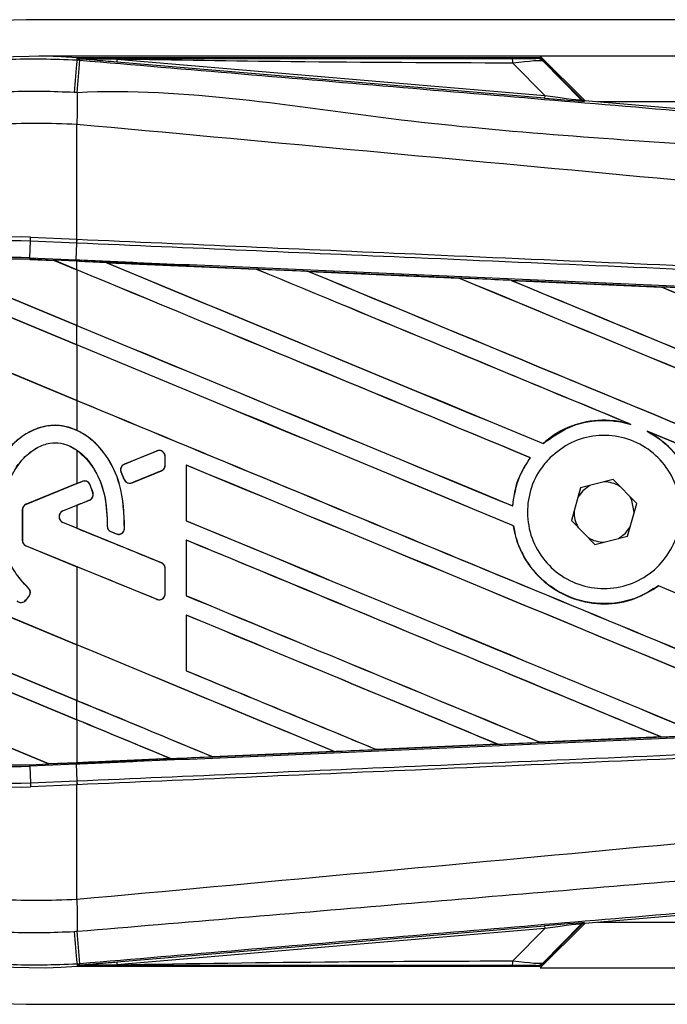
# Model space of a CAD drawing. Header units: millimetres. Extents: x 0 to 420, y 0 to 297.
# Tile 26 of 84: x 62.64 to 65.39, y 257.11 to 261.28. Entities that reach past the tile are written whole.
import ezdxf

# ---------------------------------------------------------------- set-up
doc = ezdxf.new("R2010")
doc.units = ezdxf.units.MM

msp = doc.modelspace()

# ---------------------------------------------------------------- linework, layer by layer
at = {"color": 7, "linetype": 'Continuous', "lineweight": 25}
for p, q in [((90.69844, 261.27818), (62.72483, 261.27818)), ((64.8499, 261.12363), (62.72483, 261.12363)), ((62.88636, 261.10747), (62.88712, 261.11646)), ((62.88636, 261.10747), (62.8989, 261.10641)), ((62.88712, 261.11646), (62.88748, 261.11643)), ((62.88748, 261.11646), (62.88748, 261.11643)), ((62.89119, 261.11276), (62.88748, 261.11646)), ((64.84633, 261.11646), (62.88748, 261.11646)), ((62.89123, 261.11236), (62.88748, 261.11643)), ((62.89123, 261.11236), (62.89119, 261.11276)), ((63.05565, 261.11022), (63.05466, 261.0985)), ((64.86811, 260.94559), (63.05466, 261.0985)), ((63.05565, 261.11022), (64.8691, 260.95731)), ((90.69844, 261.12363), (64.8499, 261.12363)), ((65.03846, 260.93507), (64.8499, 261.12363)), ((65.02453, 260.94173), (64.85225, 261.11401)), ((64.86029, 261.10316), (65.02331, 260.9391)), ((64.8691, 260.95731), (64.73324, 261.09404)), ((64.8691, 260.95731), (64.86811, 260.94559)), ((65.02331, 260.9391), (65.02453, 260.94173)), ((65.03897, 260.93502), (65.03775, 260.93239)), ((65.03897, 260.93502), (69.62263, 260.54853)), ((77.02073, 260.93044), (65.09327, 260.93044)), ((62.88624, 260.83426), (62.88614, 260.83427)), ((62.88624, 260.34774), (62.88624, 260.83426)), ((62.68922, 260.33991), (62.68994, 260.35631)), ((62.68994, 260.35631), (62.88624, 260.34774)), ((62.88552, 260.33134), (62.88624, 260.34774)), ((62.88666, 260.34772), (62.88624, 260.34774)), ((62.68615, 260.26959), (62.68922, 260.33991)), ((62.88552, 260.33134), (62.68922, 260.33991)), ((62.88287, 260.261), (62.88594, 260.33133)), ((62.88594, 260.33133), (62.88552, 260.33134)), ((62.68586, 260.26283), (62.68583, 260.26216)), ((62.68583, 260.26216), (62.78982, 260.25762)), ((62.68586, 260.26284), (62.68615, 260.26959)), ((62.68586, 260.26284), (62.78896, 260.25834)), ((62.68586, 260.26283), (62.68586, 260.26284)), ((62.789, 260.25832), (62.68586, 260.26283)), ((62.68615, 260.26959), (62.88287, 260.261)), ((62.88258, 260.25426), (62.78896, 260.25834)), ((62.88624, 260.21805), (62.78896, 260.25834)), ((62.78982, 260.25762), (62.789, 260.25832)), ((62.78982, 260.25762), (62.88624, 260.21768)), ((62.88258, 260.25426), (62.88287, 260.261)), ((62.88624, 260.2541), (62.88258, 260.25426)), ((62.88624, 260.21805), (62.88624, 260.2541)), ((63.0098, 260.24868), (63.00973, 260.2487)), ((63.0098, 260.24868), (63.01256, 260.24789)), ((63.64679, 260.22082), (63.64684, 260.22079)), ((63.64766, 260.22009), (63.64684, 260.22079)), ((62.32177, 260.21583), (62.88624, 259.98201)), ((62.88624, 259.98238), (62.32326, 260.21557)), ((62.88624, 260.21768), (62.88624, 259.98238)), ((63.86798, 260.21111), (64.50484, 260.1831)), ((63.86808, 260.21108), (63.86798, 260.21111)), ((63.86808, 260.21108), (63.87083, 260.2103)), ((64.50484, 260.1831), (64.50493, 260.18305)), ((64.50574, 260.18236), (64.50493, 260.18305)), ((62.88624, 259.90021), (62.21717, 260.17735)), ((62.21761, 260.1768), (62.88624, 259.89984)), ((64.72702, 260.1733), (65.36308, 260.14519)), ((64.72718, 260.17324), (64.72702, 260.1733)), ((64.72718, 260.17324), (64.72991, 260.17247)), ((65.36308, 260.14519), (65.36326, 260.1451)), ((65.36406, 260.14442), (65.36326, 260.1451)), ((61.98185, 260.03878), (62.88624, 259.66417)), ((62.88624, 259.66454), (61.98289, 260.03872)), ((62.88624, 259.90021), (62.88624, 259.98201)), ((62.88624, 259.89984), (62.88624, 259.66454)), ((62.88624, 259.66417), (62.88624, 259.53773)), ((65.2249, 259.56643), (65.23357, 259.5632)), ((65.30358, 259.53418), (65.31198, 259.53033)), ((64.86229, 259.48163), (64.86188, 259.48216)), ((62.88624, 259.45339), (62.88624, 259.31237)), ((63.22486, 259.45026), (63.08714, 259.39403)), ((63.22486, 259.45026), (63.22473, 259.45058)), ((63.25987, 259.39024), (63.25987, 259.42674)), ((63.25987, 259.42674), (63.26021, 259.42674)), ((63.26021, 259.39024), (63.26021, 259.42674)), ((63.08714, 259.39403), (63.08701, 259.39434)), ((63.25987, 259.39024), (63.26021, 259.39024)), ((63.34924, 259.39057), (63.34924, 259.15457)), ((63.34989, 259.38995), (63.34924, 259.39057)), ((63.34989, 259.15465), (63.34989, 259.38995)), ((64.80699, 259.42182), (64.80784, 259.42183)), ((63.0734, 259.36048), (63.07308, 259.36035)), ((63.08642, 259.3293), (63.07308, 259.36035)), ((63.0734, 259.36048), (63.08673, 259.32943)), ((63.11968, 259.31594), (63.24406, 259.36672)), ((63.24406, 259.36672), (63.2442, 259.3664)), ((62.88624, 259.31237), (62.67055, 259.22431)), ((62.90862, 259.32114), (62.67068, 259.224)), ((62.88624, 259.31237), (62.90849, 259.32146)), ((62.90862, 259.32114), (62.90849, 259.32146)), ((62.94171, 259.30729), (62.94202, 259.30742)), ((63.08673, 259.32943), (63.08642, 259.3293)), ((63.11968, 259.31594), (63.11981, 259.31562)), ((65.15892, 259.32921), (65.0206, 259.29388)), ((65.25868, 259.22708), (65.15892, 259.32921)), ((62.95391, 259.27318), (62.95423, 259.27328)), ((65.0206, 259.29388), (64.98203, 259.15642)), ((62.67068, 259.224), (62.67055, 259.22431)), ((62.82677, 259.19635), (62.93921, 259.24226)), ((62.8269, 259.19604), (62.88624, 259.22027)), ((62.88624, 259.22027), (62.88624, 259.1229)), ((62.93921, 259.24226), (62.93934, 259.24194)), ((65.22012, 259.08962), (65.25868, 259.22708)), ((62.65454, 259.20048), (62.65454, 259.07169)), ((62.65487, 259.20048), (62.65454, 259.20048)), ((62.65487, 259.20048), (62.65487, 259.07169)), ((62.82677, 259.19635), (62.8269, 259.19604)), ((64.73315, 259.21724), (64.73252, 259.21787)), ((65.24782, 259.18835), (65.24786, 259.19175)), ((62.88624, 258.62885), (61.56711, 259.17525)), ((61.5678, 259.1746), (62.88624, 258.62849)), ((62.82677, 259.14681), (62.8269, 259.14712)), ((63.24406, 258.97644), (62.82677, 259.14681)), ((62.88624, 259.1229), (62.8269, 259.14712)), ((63.34924, 259.15457), (63.34989, 259.15465)), ((64.98203, 259.15642), (65.08179, 259.05429)), ((63.01477, 259.13188), (63.01443, 259.13188)), ((63.03037, 259.10846), (63.03023, 259.10815)), ((63.05223, 259.09895), (63.03023, 259.10815)), ((63.03037, 259.10846), (63.05236, 259.09926)), ((63.05236, 259.09926), (63.05223, 259.09895)), ((63.08753, 259.12122), (63.08787, 259.1212)), ((64.73605, 259.13338), (64.73672, 259.13347)), ((62.65487, 259.07169), (62.65454, 259.07169)), ((63.34924, 259.07273), (63.34924, 258.83673)), ((63.34989, 259.07211), (63.34924, 259.07273)), ((63.34989, 258.83681), (63.34989, 259.07211)), ((65.08179, 259.05429), (65.22012, 259.08962)), ((62.67068, 259.04817), (62.67055, 259.04786)), ((62.67055, 259.04786), (62.88624, 258.9598)), ((62.67068, 259.04817), (63.22486, 258.82191)), ((63.24406, 258.97644), (63.2442, 258.97676)), ((62.88624, 258.9598), (62.88624, 258.62885)), ((63.25987, 258.84543), (63.25987, 258.95292)), ((63.25987, 258.95292), (63.26021, 258.95292)), ((63.26021, 258.84543), (63.26021, 258.95292)), ((61.60061, 258.92534), (62.88624, 258.39281)), ((62.88624, 258.39318), (61.60129, 258.92542)), ((62.67978, 258.8697), (62.68001, 258.86995)), ((63.25987, 258.84543), (63.26021, 258.84543)), ((65.35064, 258.87899), (65.35105, 258.87845)), ((62.88624, 258.31101), (61.62926, 258.83167)), ((61.63026, 258.83089), (62.88624, 258.31065)), ((62.66857, 258.81742), (62.68262, 258.83426)), ((62.66857, 258.81742), (62.66883, 258.8172)), ((62.66883, 258.8172), (62.68288, 258.83404)), ((62.68262, 258.83426), (62.68288, 258.83404)), ((63.22486, 258.82191), (63.22473, 258.82159)), ((63.34924, 258.83673), (63.34989, 258.83681)), ((63.34924, 258.75489), (63.34924, 258.51889)), ((63.34989, 258.75427), (63.34924, 258.75489)), ((63.34989, 258.51897), (63.34989, 258.75427)), ((62.88624, 258.62849), (62.88624, 258.39318)), ((61.79941, 258.52516), (62.76736, 258.12422)), ((62.76666, 258.12487), (61.80027, 258.52516)), ((63.34924, 258.51889), (63.34989, 258.51897)), ((62.88624, 258.31101), (62.88624, 258.39281)), ((62.88624, 258.31065), (62.88624, 258.13009)), ((65.36273, 258.2383), (64.84939, 258.21561)), ((65.36034, 258.23892), (65.36252, 258.23837)), ((65.36252, 258.23837), (65.36273, 258.2383)), ((63.46145, 258.15459), (63.97643, 258.17719)), ((63.97651, 258.17716), (63.46148, 258.15457)), ((63.97421, 258.17775), (63.97643, 258.17719)), ((63.97643, 258.17719), (63.97651, 258.17716)), ((64.15544, 258.18506), (64.15478, 258.18569)), ((64.15549, 258.18503), (64.15544, 258.18506)), ((64.66982, 258.20768), (64.15549, 258.18503)), ((64.66749, 258.20828), (64.66969, 258.20772)), ((64.66969, 258.20772), (64.66982, 258.20768)), ((64.8493, 258.21566), (64.84864, 258.21628)), ((64.84939, 258.21561), (64.8493, 258.21566)), ((63.28279, 258.14674), (62.88624, 258.12941)), ((63.2805, 258.14733), (63.28273, 258.14676)), ((63.28273, 258.14676), (63.28279, 258.14674)), ((63.46145, 258.15459), (63.46078, 258.15522)), ((63.46148, 258.15457), (63.46145, 258.15459)), ((62.68586, 258.12066), (62.76736, 258.12422)), ((62.68586, 258.12066), (62.68615, 258.11392)), ((62.88287, 258.12251), (62.68615, 258.11392)), ((62.68615, 258.11392), (62.68922, 258.04359)), ((62.76666, 258.12487), (62.88624, 258.13009)), ((62.76733, 258.12424), (62.76666, 258.12487)), ((62.76733, 258.12424), (62.88258, 258.12927)), ((62.88258, 258.12925), (62.76736, 258.12422)), ((62.88624, 258.12941), (62.88258, 258.12925)), ((62.88258, 258.12927), (62.88258, 258.12925)), ((62.88287, 258.12251), (62.88594, 258.05218)), ((62.68922, 258.04359), (62.88552, 258.05216)), ((62.88552, 258.05216), (62.88594, 258.05218)), ((62.88552, 258.05216), (62.88624, 258.03577)), ((62.68922, 258.04359), (62.68994, 258.02719)), ((62.88624, 258.03577), (62.68994, 258.02719)), ((62.88624, 258.03577), (62.88666, 258.03578)), ((62.88624, 257.54924), (62.88624, 258.03577)), ((69.62263, 257.83497), (65.03897, 257.44848)), ((62.88624, 257.54924), (62.88614, 257.54923)), ((63.05466, 257.28501), (64.86811, 257.43791)), ((64.8691, 257.42619), (63.05565, 257.27328)), ((64.73324, 257.28946), (64.8691, 257.42619)), ((64.8499, 257.25987), (65.03846, 257.44843)), ((64.85225, 257.26949), (65.02453, 257.44177)), ((65.02331, 257.4444), (64.86029, 257.28034)), ((64.86811, 257.43791), (64.8691, 257.42619)), ((65.02453, 257.44177), (65.02331, 257.4444)), ((65.03775, 257.45111), (65.03897, 257.44848)), ((65.09327, 257.45306), (77.02073, 257.45306)), ((62.8989, 257.2771), (62.88636, 257.27604)), ((62.88636, 257.27604), (62.88712, 257.26704)), ((62.88748, 257.26707), (62.88712, 257.26704)), ((62.88748, 257.26707), (62.89123, 257.27114)), ((62.89119, 257.27075), (62.88748, 257.26704)), ((62.88748, 257.26707), (62.88748, 257.26704)), ((62.88748, 257.26704), (64.84633, 257.26704)), ((62.89119, 257.27075), (62.89123, 257.27114)), ((63.05466, 257.28501), (63.05565, 257.27328)), ((64.8499, 257.25987), (82.74378, 257.25987)), ((62.72483, 257.10532), (82.78881, 257.10532))]:
    msp.add_line(p, q, dxfattribs=at)
at = {"color": 7, "linetype": 'Continuous', "lineweight": 25, "flags": 128}
for points in [[(63.05565, 261.11022), (62.96355, 261.11164), (62.89119, 261.11276)], [(65.05958, 259.30384), (65.0302, 259.28191), (65.00973, 259.25514)], [(65.24786, 259.19175), (65.23816, 259.24055), (65.23057, 259.25586)], [(65.18114, 259.07967), (65.21052, 259.10159), (65.23099, 259.12836)], [(62.89119, 257.27075), (62.98329, 257.27217), (63.05565, 257.27328)]]:
    msp.add_lwpolyline(points, dxfattribs=at)
at = {"color": 7, "linetype": 'Continuous', "lineweight": 25}
for centre, radius, start, end in [((62.72483, 259.19175), 2.08643, 90, 270), ((62.72483, 259.19175), 1.93154, 85.18028, 274.81972), ((261.7213, 244.2347), 199.54955, 175.1496061, 175.1892913), ((-4.12783, 266.65079), 67.25564, 355.1535701, 355.2713162), ((64.65082, 261.09725), 0.08248, 357.77119, 11.51783), ((85.19821, 260.69824), 22.31249, 179.305525, 179.650671), ((65.0397, 260.95549), 0.02318, 225.00164, 265.17864), ((62.63909, 259.19175), 1.16567, 87.5, 272.5), ((62.63909, 259.19175), 1.14926, 87.5, 272.5), ((62.63909, 259.19175), 1.07886, 87.5, 272.5), ((62.63909, 259.19175), 1.07211, 87.5, 107.21651), ((62.63909, 259.19175), 1.07209, 87.5, 107.2149), ((62.63909, 259.19175), 1.07143, 87.5, 107.14432), ((63.23446, 259.42674), 0.02541, 0, 112.20926), ((63.09674, 259.37051), 0.02541, 112.20926, 203.24584), ((63.23446, 259.39024), 0.02541, 292.20927, 0), ((62.91822, 259.29762), 0.02541, 22.3787, 112.20929), ((63.11008, 259.33946), 0.02541, 203.24584, 292.20927), ((65.12036, 259.19175), 0.1275, 58.46951, 90.18729), ((62.9296, 259.26578), 0.02541, 292.20926, 16.93498), ((62.68028, 259.20048), 0.02574, 112.20929, 180), ((62.68028, 259.20048), 0.02541, 112.20929, 180), ((62.83689, 259.17158), 0.02675, 112.20926, 247.79071), ((62.83689, 259.17158), 0.02642, 112.20926, 247.79071), ((65.12036, 259.19175), 0.1275, 178.46951, 210.18729), ((63.04017, 259.1319), 0.02541, 180.035, 247.29049), ((63.06216, 259.1227), 0.02541, 247.29049, 356.67135), ((62.68028, 259.07169), 0.02574, 180, 247.79071), ((62.68028, 259.07169), 0.02541, 180, 247.79071), ((65.12036, 259.19175), 0.1275, 238.46951, 270.18729), ((63.23446, 258.95292), 0.02541, 0, 67.79071), ((62.66311, 258.85053), 0.02541, 320.16689, 48.97709), ((62.66311, 258.85053), 0.02574, 320.16689, 48.97709), ((63.23446, 258.84543), 0.02541, 247.79071, 0), ((62.64906, 258.83369), 0.02574, 228.8059, 320.16689), ((62.64906, 258.83369), 0.02541, 228.8059, 320.16689), ((62.63909, 259.19175), 1.07211, 266.65309, 272.5), ((85.19821, 257.68527), 22.31248, 180.349329, 180.694477), ((65.0397, 257.42801), 0.02318, 94.82136, 134.99836), ((261.7213, 274.1488), 199.54955, 184.8107087, 184.8503939), ((-11.94747, 251.07326), 75.10304, 4.7382817, 4.8437242), ((64.65082, 257.28626), 0.08248, 348.48217, 2.22881)]:
    msp.add_arc(centre, radius, start, end, dxfattribs=at)
for centre, major_axis, ratio, start_param, end_param in [((64.6692, 261.11486), (0.16377, -0.00038), 0.0065928, 5.1035854, 6.2804722), ((64.6692, 261.07622), (0.19135, 0.02654), 0.0487304, 0.0458928, 1.2227796), ((64.76355, 260.9562), (0.2742, -0.02381), 0.0060141, 5.1041157, 6.2810026), ((64.7655, 260.9793), (0.25786, -0.04036), 0.0239119, 5.1295592, 6.306446), ((65.04092, 260.95812), (0.00976, 0.02103), 0.9999568, 2.7909675, 3.4922178), ((62.72637, 260.28426), (0.06262, -0.02594), 0.0029846, 0.0092528, 0.0351255), ((62.88624, 260.92599), (66.28623, -27.45875), 0.0080625, 4.7175918, 4.7455439), ((62.88624, 259.09595), (66.24795, -2.89333), 0.0174384, 1.5600642, 1.5696511), ((62.88624, 260.92599), (66.2476, -27.44274), 0.0080625, 4.7176356, 4.7455551), ((62.88624, 259.90975), (66.28623, -27.45875), 0.0080625, 1.538717, 1.5626622), ((62.88624, 259.90975), (66.2476, -27.44274), 0.0080625, 1.5388271, 1.5626424), ((62.88624, 259.59191), (66.28623, -27.45875), 0.0080625, 1.5451428, 1.5741362), ((62.88624, 259.59191), (66.2476, -27.44274), 0.0080625, 1.5451387, 1.5741362), ((62.88624, 261.24383), (66.28623, -27.45875), 0.0080625, 4.73054, 4.7977625), ((62.88624, 261.24383), (66.2476, -27.44274), 0.0080625, 4.7305916, 4.797783), ((62.88624, 259.09595), (66.24795, -2.89333), 0.0174384, 1.5471095, 1.5566952), ((62.88624, 260.22759), (66.28623, -27.45875), 0.0080625, 1.4844685, 1.5497155), ((62.88624, 260.22759), (66.2476, -27.44274), 0.0080625, 1.4844738, 1.5496877), ((62.88624, 261.56167), (66.28623, -27.45875), 0.0080625, 4.7435023, 4.8082676), ((62.88624, 261.56167), (66.2476, -27.44274), 0.0080625, 4.7435622, 4.8082852), ((62.88624, 259.09595), (66.24795, -2.89333), 0.0174384, 1.534147, 1.5437245), ((62.88624, 260.54543), (66.28623, -27.45875), 0.0080625, 1.4920007, 1.5367618), ((62.88624, 260.54543), (66.2476, -27.44274), 0.0080625, 1.491968, 1.5367252), ((62.88624, 260.60815), (66.2476, -27.44274), 0.0080625, 4.7157288, 4.7436017), ((62.88624, 260.60815), (66.28623, -27.45875), 0.0080625, 4.7157288, 4.743595), ((62.88624, 259.27407), (66.28623, -27.45875), 0.0080625, 1.5462162, 1.5741362), ((62.88624, 259.27407), (66.2476, -27.44274), 0.0080625, 1.54621, 1.5741362), ((62.88624, 260.29031), (66.2476, -27.44274), 0.0080625, 4.7157288, 4.7663143), ((62.88624, 260.29031), (66.28623, -27.45875), 0.0080625, 4.7157288, 4.7662988), ((62.88624, 259.90975), (66.28623, -27.45875), 0.0080625, 1.4949342, 1.5376601), ((62.88624, 259.90975), (66.2476, -27.44274), 0.0080625, 1.4949375, 1.5375119), ((62.88624, 259.9372), (66.28624, 27.06547), 0.0080793, 4.7121189, 4.7141966), ((62.88624, 258.95623), (66.28623, -27.45875), 0.0080625, 1.5263102, 1.5671512), ((62.88624, 258.95623), (66.2476, -27.44274), 0.0080625, 1.5263198, 1.5671374), ((62.88624, 258.59543), (66.28624, 27.06549), 0.0080793, 1.5620973, 1.5639738), ((62.88624, 258.59543), (66.28624, 27.06548), 0.0080793, 1.5666964, 1.5674975), ((62.88624, 259.97247), (66.28623, -27.45875), 0.0080625, 4.7227138, 4.7558224), ((62.88624, 259.97247), (66.2476, -27.44274), 0.0080625, 4.7227276, 4.7558335), ((62.88624, 259.74773), (66.28624, -27.06551), 0.0080793, 4.7156879, 4.721088), ((62.88624, 258.63839), (66.28623, -27.45875), 0.0080625, 1.5367672, 1.5671512), ((62.88624, 258.63839), (66.2476, -27.44274), 0.0080625, 1.5367814, 1.5671374), ((62.88624, 258.33497), (66.28624, -27.06551), 0.0080793, 1.5689888, 1.5740952), ((62.88624, 259.27407), (66.28623, -27.45875), 0.0080625, 1.5158534, 1.5369497), ((62.88624, 259.27407), (66.2476, -27.44274), 0.0080625, 1.5158593, 1.5369218), ((62.88624, 259.65463), (66.28623, -27.45875), 0.0080625, 4.7227138, 4.7453492), ((62.88624, 259.65463), (66.2476, -27.44274), 0.0080625, 4.7227276, 4.7453552), ((62.88624, 258.32055), (66.28623, -27.45875), 0.0080625, 1.5472259, 1.5671512), ((62.88624, 258.32055), (66.2476, -27.44274), 0.0080625, 1.5472453, 1.5671374), ((62.88624, 258.00271), (66.28623, -27.45875), 0.0080625, 1.5576876, 1.5741362), ((62.88624, 258.00271), (66.2476, -27.44274), 0.0080625, 1.5577128, 1.5741362), ((62.88624, 259.33679), (66.28623, -27.45875), 0.0080625, 4.7227138, 4.7348779), ((62.88624, 259.33679), (66.2476, -27.44274), 0.0080625, 4.7227276, 4.7348783), ((62.88624, 259.01895), (66.2476, -27.44274), 0.0080625, 4.7157288, 4.7244015), ((62.88624, 259.01895), (66.28623, -27.45875), 0.0080625, 4.7157288, 4.724407), ((62.88624, 257.68487), (66.28623, -27.45875), 0.0080625, 1.5681537, 1.5741362), ((62.88624, 257.68487), (66.2476, -27.44274), 0.0080625, 1.5681848, 1.5741362), ((62.88624, 259.28756), (66.24795, 2.89333), 0.0174384, 4.7412538, 4.7489822), ((62.88624, 259.28756), (66.24795, 2.89333), 0.0174384, 4.7203001, 4.7280508), ((62.88624, 259.28756), (66.24795, 2.89333), 0.0174384, 4.7307768, 4.7385182), ((62.88624, 259.28756), (66.24795, 2.89333), 0.0174384, 4.7116274, 4.7175787), ((62.81801, 258.10325), (0.05068, -0.02099), 0.0036879, 3.1511368, 3.1770094), ((64.76355, 257.4273), (0.2742, 0.02381), 0.0060141, 0.0021827, 1.1790696), ((64.7655, 257.4042), (0.25786, 0.04036), 0.0239119, 6.2599246, 7.4368114), ((65.04092, 257.42538), (-0.00976, 0.02103), 0.9999568, 5.9325602, 6.6338104), ((64.6692, 257.26864), (0.16377, 0.00038), 0.0065928, 0.0027131, 1.1795999), ((64.6692, 257.30728), (0.19135, -0.02654), 0.0487304, 5.0604057, 6.2372925)]:
    msp.add_ellipse(centre, major_axis=major_axis, ratio=ratio, start_param=start_param, end_param=end_param, dxfattribs=at)
for points, knots in [([(60.80232, 259.1917), (60.80745, 259.29825), (60.81786, 259.51443), (60.90168, 259.82817), (61.0343, 260.12663), (61.21454, 260.39598), (61.4392, 260.63345), (61.69824, 260.82798), (61.9889, 260.97788), (62.28831, 261.07202), (62.59149, 261.11911), (62.78731, 261.11138), (62.88636, 261.10747)], [0, 0, 0, 0, 0.100465, 0.2038434, 0.3043094, 0.4076889, 0.5081552, 0.611535, 0.7120023, 0.8153833, 0.9066108, 1, 1, 1, 1]), ([(62.89119, 261.11276), (63.23462, 261.11296), (63.84785, 261.11331), (64.46161, 261.11359), (64.73164, 261.11372)], [0, 0, 0, 0, 0.5600269, 1, 1, 1, 1]), ([(63.05466, 261.0985), (63.03886, 261.09983), (62.99209, 261.10378), (62.93708, 261.10842), (62.89892, 261.1117), (62.89123, 261.11236)], [0, 0, 0, 0, 0.2892673, 0.8568296, 1, 1, 1, 1]), ([(62.8989, 261.10641), (63.35561, 261.06792), (64.26904, 260.99095), (65.63877, 260.87585), (67.42304, 260.72619), (68.74738, 260.61558), (69.61659, 260.54298)], [0, 0, 0, 0, 0.2036202, 0.4072406, 0.6109477, 1, 1, 1, 1]), ([(64.73324, 261.09404), (64.42013, 261.09535), (63.86097, 261.09768), (63.30173, 261.10639), (63.05565, 261.11022)], [0, 0, 0, 0, 0.5599741, 1, 1, 1, 1]), ([(64.83297, 261.11448), (64.83416, 261.11485), (64.83628, 261.11551), (64.84326, 261.11617), (64.84633, 261.11646)], [0, 0, 0, 0, 0.5593923, 1, 1, 1, 1]), ([(64.86029, 261.10316), (64.85576, 261.10675), (64.84767, 261.11316), (64.83746, 261.11408), (64.83297, 261.11448)], [0, 0, 0, 0, 0.56, 1, 1, 1, 1]), ([(64.85225, 261.11401), (64.85172, 261.11447), (64.85047, 261.11554), (64.84836, 261.11634), (64.84688, 261.11643), (64.84633, 261.11646)], [0, 0, 0, 0, 0.3193957, 0.7481913, 1, 1, 1, 1]), ([(64.85225, 261.11401), (64.85473, 261.11101), (64.85916, 261.10564), (64.85995, 261.10392), (64.86029, 261.10316)], [0, 0, 0, 0, 0.560586, 1, 1, 1, 1]), ([(62.87472, 260.96974), (62.78387, 260.97331), (62.60218, 260.98045), (62.3221, 260.93752), (62.04331, 260.84973), (61.77435, 260.71204), (61.53295, 260.53052), (61.32475, 260.31174), (61.15684, 260.06054), (61.03356, 259.78517), (60.95548, 259.49265), (60.94549, 259.29205), (60.9405, 259.19175)], [0, 0, 0, 0, 0.0923036, 0.1846071, 0.2865385, 0.3884688, 0.490398, 0.5923288, 0.694247, 0.7961664, 0.8980845, 1, 1, 1, 1]), ([(69.61735, 260.40421), (68.74715, 260.47533), (67.42087, 260.58373), (65.63373, 260.74504), (64.26028, 260.82438), (63.3461, 260.99176), (62.88736, 260.96868), (62.88736, 260.96868)], [0, 0, 0, 0, 0.3887669, 0.5925279, 0.7962893, 0.9999993, 1, 1, 1, 1]), ([(62.88736, 260.96868), (62.88736, 260.96868), (62.88315, 260.96903), (62.87893, 260.96938), (62.87472, 260.96974)], [0, 0, 0, 0, 0.0003655, 1, 1, 1, 1]), ([(62.88614, 260.83427), (62.77141, 260.83837), (62.5416, 260.84658), (62.2031, 260.76981), (61.88844, 260.62726), (61.60864, 260.42402), (61.37819, 260.16565), (61.20625, 259.86593), (61.09514, 259.53648), (61.08165, 259.30657), (61.07491, 259.19175)], [0, 0, 0, 0, 0.1248804, 0.2501396, 0.3746494, 0.4998125, 0.6247642, 0.7495577, 0.8749238, 1, 1, 1, 1]), ([(69.61677, 260.17346), (69.59081, 260.17763), (69.43061, 260.20335), (68.72771, 260.27491), (67.28351, 260.42403), (65.19988, 260.62027), (63.65777, 260.7629), (62.88624, 260.83426)], [0, 0, 0, 0, 0.0117013, 0.0722088, 0.3141935, 0.6568871, 1, 1, 1, 1]), ([(62.88666, 260.34772), (63.36474, 260.32687), (64.13387, 260.29334), (65.19362, 260.24713), (65.8479, 260.21859), (66.5022, 260.19006), (67.15646, 260.16153), (68.02788, 260.12354), (68.84724, 260.08781), (69.3756, 260.06477), (69.61433, 260.05436)], [0, 0, 0, 0, 0.2128192, 0.3423754, 0.4719316, 0.50432, 0.6339994, 0.7636564, 0.8932125, 1, 1, 1, 1]), ([(69.61293, 260.03792), (69.37422, 260.04834), (68.84591, 260.07138), (68.02664, 260.10711), (67.15531, 260.14512), (66.50112, 260.17365), (65.84689, 260.20218), (65.19266, 260.23072), (64.13303, 260.27693), (63.36398, 260.31048), (62.88594, 260.33133)], [0, 0, 0, 0, 0.1067875, 0.2363437, 0.3660007, 0.4956801, 0.5280685, 0.6576247, 0.7871808, 1, 1, 1, 1]), ([(62.88287, 260.261), (62.96838, 260.25726), (63.39595, 260.23859), (64.16555, 260.20483), (65.19135, 260.15955), (66.21656, 260.11402), (67.07021, 260.07587), (67.92315, 260.03758), (68.71332, 260.00195), (69.33198, 259.97386), (69.6103, 259.96122)], [0, 0, 0, 0, 0.0380636, 0.1903223, 0.342581, 0.4948397, 0.6470984, 0.723226, 0.8754847, 1, 1, 1, 1]), ([(63.00973, 260.2487), (62.99818, 260.24921), (62.95702, 260.251), (62.91585, 260.2528), (62.88624, 260.2541)], [0, 0, 0, 0, 0.2806447, 1, 1, 1, 1]), ([(63.00973, 260.2487), (63.04577, 260.24713), (63.25813, 260.23785), (63.47048, 260.22854), (63.64679, 260.22082)], [0, 0, 0, 0, 0.1696977, 1, 1, 1, 1]), ([(63.64684, 260.22079), (63.47758, 260.22821), (63.26524, 260.23752), (63.05288, 260.2468), (63.0098, 260.24868)], [0, 0, 0, 0, 0.79711637, 1, 1, 1, 1]), ([(63.86798, 260.21111), (63.85643, 260.21162), (63.79865, 260.21415), (63.72492, 260.21739), (63.66275, 260.22012), (63.64679, 260.22082)], [0, 0, 0, 0, 0.1567286, 0.7836435, 1, 1, 1, 1]), ([(64.50493, 260.18305), (64.39158, 260.18805), (64.17931, 260.1974), (63.96701, 260.20673), (63.86808, 260.21108)], [0, 0, 0, 0, 0.5339744, 1, 1, 1, 1]), ([(64.72702, 260.1733), (64.71546, 260.17381), (64.65768, 260.17636), (64.58362, 260.17962), (64.52112, 260.18238), (64.50484, 260.1831)], [0, 0, 0, 0, 0.1560477, 0.7802389, 1, 1, 1, 1]), ([(65.36326, 260.1451), (65.30563, 260.14766), (65.09364, 260.15705), (64.88159, 260.16642), (64.72718, 260.17324)], [0, 0, 0, 0, 0.2718129, 1, 1, 1, 1]), ([(65.58681, 260.13528), (65.57525, 260.13579), (65.51747, 260.13835), (65.4429, 260.14166), (65.37988, 260.14445), (65.36308, 260.14519)], [0, 0, 0, 0, 0.1549567, 0.7747838, 1, 1, 1, 1]), ([(62.88624, 259.53773), (62.86182, 259.54655), (62.814, 259.56381), (62.7375, 259.55524), (62.6661, 259.52448), (62.59252, 259.4625), (62.52486, 259.35461), (62.4968, 259.24092), (62.49488, 259.16881), (62.49443, 259.15154)], [0, 0, 0, 0, 0.1181192, 0.2313231, 0.3438681, 0.4724961, 0.6678894, 0.9204553, 1, 1, 1, 1]), ([(63.08753, 259.12122), (63.08538, 259.18456), (63.08168, 259.29365), (63.01874, 259.42723), (62.94295, 259.508), (62.86498, 259.55103), (62.78956, 259.56257), (62.71706, 259.54872), (62.64096, 259.50795), (62.56529, 259.42755), (62.50604, 259.30281), (62.49864, 259.20357), (62.49476, 259.15154)], [0, 0, 0, 0, 0.1653636, 0.2847889, 0.379918, 0.4532243, 0.5152242, 0.5771012, 0.6445431, 0.7395039, 0.8633961, 1, 1, 1, 1]), ([(65.2249, 259.56643), (65.20328, 259.57127), (65.13905, 259.58566), (65.02773, 259.57651), (64.92668, 259.53472), (64.87733, 259.49469), (64.86188, 259.48216)], [0, 0, 0, 0, 0.1712904, 0.5087548, 0.8462025, 1, 1, 1, 1]), ([(64.86229, 259.48163), (64.89759, 259.50737), (64.96835, 259.55898), (65.09935, 259.58642), (65.1889, 259.57659), (65.23205, 259.56366), (65.23357, 259.5632)], [0, 0, 0, 0, 0.3283471, 0.658119, 0.9880092, 1, 1, 1, 1]), ([(63.08787, 259.1212), (63.08575, 259.18461), (63.08209, 259.29389), (63.01888, 259.42689), (62.95017, 259.50237), (62.90235, 259.52882), (62.88624, 259.53773)], [0, 0, 0, 0, 0.3858589, 0.6649336, 0.8871478, 1, 1, 1, 1]), ([(64.89183, 259.42242), (64.9203, 259.44555), (64.97723, 259.49181), (65.08565, 259.52039), (65.19612, 259.51377), (65.29854, 259.47033), (65.3807, 259.39557), (65.43349, 259.2978), (65.45092, 259.18811), (65.43109, 259.07888), (65.37624, 258.98238), (65.29256, 258.90944), (65.18941, 258.86829), (65.07841, 258.8636), (64.9721, 258.89595), (64.8825, 258.96168), (64.81975, 259.05332), (64.7908, 259.16066), (64.79933, 259.27107), (64.83729, 259.36121), (64.87667, 259.40541), (64.89183, 259.42242)], [0, 0, 0, 0, 0.0537008, 0.107401, 0.161118, 0.214849, 0.268575, 0.3222758, 0.3759418, 0.429583, 0.4832243, 0.5368906, 0.5905915, 0.6443177, 0.6980486, 0.7517655, 0.8054595, 0.8591318, 0.9127903, 0.9664454, 1, 1, 1, 1]), ([(65.30358, 259.53418), (65.32624, 259.52023), (65.38606, 259.48342), (65.46005, 259.39393), (65.50011, 259.29413), (65.50635, 259.23255), (65.5082, 259.21429)], [0, 0, 0, 0, 0.2012869, 0.5312186, 0.8609815, 1, 1, 1, 1]), ([(65.50887, 259.21438), (65.50824, 259.22252), (65.50421, 259.27404), (65.47566, 259.36675), (65.40464, 259.46815), (65.34015, 259.51142), (65.31198, 259.53033)], [0, 0, 0, 0, 0.0633447, 0.4007335, 0.7381907, 1, 1, 1, 1]), ([(62.67978, 258.8697), (62.6592, 258.89187), (62.61018, 258.94467), (62.56835, 259.06575), (62.56315, 259.20569), (62.59613, 259.33248), (62.65212, 259.41768), (62.71173, 259.46498), (62.76747, 259.48558), (62.81765, 259.48588), (62.86447, 259.46938), (62.9212, 259.43026), (62.97379, 259.35702), (63.01091, 259.25058), (63.01341, 259.17355), (63.01477, 259.13188)], [0, 0, 0, 0, 0.0744353, 0.177241, 0.3086024, 0.4174643, 0.4963546, 0.5570675, 0.6030224, 0.6410452, 0.6789529, 0.7243011, 0.8099663, 0.8972232, 1, 1, 1, 1]), ([(62.68001, 258.86995), (62.65944, 258.8921), (62.61048, 258.94484), (62.56868, 259.06582), (62.56349, 259.20564), (62.59644, 259.33231), (62.65235, 259.41743), (62.71186, 259.46466), (62.76751, 259.48526), (62.8175, 259.48549), (62.85648, 259.47208), (62.87782, 259.45867), (62.88624, 259.45339)], [0, 0, 0, 0, 0.1057973, 0.2519537, 0.4387447, 0.5935245, 0.7056507, 0.7919163, 0.8571803, 0.9111569, 0.9649703, 1, 1, 1, 1]), ([(62.88624, 259.45339), (62.90265, 259.43871), (62.94716, 259.39893), (63.00073, 259.30004), (63.01366, 259.20182), (63.01432, 259.14197), (63.01443, 259.13188)], [0, 0, 0, 0, 0.1837852, 0.4983769, 0.9154383, 1, 1, 1, 1]), ([(63.26021, 259.42674), (63.25993, 259.42963), (63.25936, 259.43541), (63.25493, 259.44312), (63.24839, 259.44899), (63.24025, 259.45231), (63.23196, 259.45288), (63.22696, 259.45129), (63.22473, 259.45058)], [0, 0, 0, 0, 0.17191462, 0.34413265, 0.51635212, 0.68857443, 0.86079915, 1, 1, 1, 1]), ([(63.08701, 259.39434), (63.08448, 259.39302), (63.07938, 259.39033), (63.0739, 259.38338), (63.07093, 259.37515), (63.07076, 259.36707), (63.07239, 259.36234), (63.07308, 259.36035)], [0, 0, 0, 0, 0.2084961, 0.420751, 0.6330051, 0.8452581, 1, 1, 1, 1]), ([(63.2442, 259.3664), (63.24673, 259.36773), (63.25183, 259.37041), (63.25727, 259.37736), (63.2599, 259.38432), (63.26013, 259.38872), (63.26021, 259.39024)], [0, 0, 0, 0, 0.2798496, 0.5648212, 0.8497894, 1, 1, 1, 1]), ([(64.80699, 259.42182), (64.79391, 259.40175), (64.75702, 259.34516), (64.73699, 259.2725), (64.73298, 259.22351), (64.73252, 259.21787)], [0, 0, 0, 0, 0.3272237, 0.9225469, 1, 1, 1, 1]), ([(64.73315, 259.21724), (64.7398, 259.26061), (64.75106, 259.33418), (64.79131, 259.39632), (64.80784, 259.42183)], [0, 0, 0, 0, 0.5894269, 1, 1, 1, 1]), ([(62.94202, 259.30742), (62.94069, 259.30995), (62.93799, 259.31504), (62.93103, 259.32049), (62.92279, 259.32344), (62.91489, 259.32358), (62.91032, 259.32206), (62.90849, 259.32146)], [0, 0, 0, 0, 0.2112772, 0.4263684, 0.6414599, 0.8565516, 1, 1, 1, 1]), ([(62.95391, 259.27318), (62.953, 259.27609), (62.95118, 259.28191), (62.94725, 259.29333), (62.94392, 259.30173), (62.94171, 259.30729)], [0, 0, 0, 0, 0.2522974, 0.5045943, 1, 1, 1, 1]), ([(62.95423, 259.27328), (62.95332, 259.27618), (62.9515, 259.282), (62.94757, 259.29344), (62.94423, 259.30185), (62.94202, 259.30742)], [0, 0, 0, 0, 0.2520744, 0.5041484, 1, 1, 1, 1]), ([(63.08642, 259.3293), (63.08779, 259.3268), (63.09056, 259.32175), (63.09761, 259.3164), (63.10589, 259.31357), (63.11366, 259.31355), (63.1181, 259.31505), (63.11981, 259.31562)], [0, 0, 0, 0, 0.2131585, 0.4303443, 0.6475311, 0.8647193, 1, 1, 1, 1]), ([(62.93934, 259.24194), (62.94186, 259.24327), (62.94697, 259.24595), (62.95244, 259.2529), (62.95542, 259.26114), (62.95554, 259.26824), (62.95452, 259.27215), (62.95423, 259.27328)], [0, 0, 0, 0, 0.2240403, 0.4520934, 0.6801462, 0.9081986, 1, 1, 1, 1]), ([(62.88636, 257.27604), (62.78961, 257.27213), (62.59383, 257.26421), (62.29356, 257.31033), (61.99184, 257.40441), (61.70346, 257.55226), (61.44158, 257.74794), (61.21839, 257.98272), (61.03585, 258.25409), (60.90374, 258.5495), (60.81843, 258.8659), (60.80774, 259.08207), (60.80232, 259.1917)], [0, 0, 0, 0, 0.0912304, 0.1846225, 0.285093, 0.3884772, 0.4889466, 0.5923296, 0.6927987, 0.7961814, 0.8966347, 1, 1, 1, 1]), ([(60.9405, 259.19175), (60.94549, 259.09145), (60.95548, 258.89085), (61.03356, 258.59833), (61.15684, 258.32297), (61.32475, 258.07177), (61.53295, 257.85299), (61.77435, 257.67146), (62.04331, 257.53378), (62.3221, 257.44598), (62.60218, 257.40305), (62.78387, 257.41019), (62.87472, 257.41376)], [0, 0, 0, 0, 0.1019155, 0.2038336, 0.305753, 0.4076712, 0.509602, 0.6115312, 0.7134615, 0.8153929, 0.9076964, 1, 1, 1, 1]), ([(62.88614, 257.54923), (62.77141, 257.54513), (62.5416, 257.53693), (62.2031, 257.6137), (61.88844, 257.75624), (61.60864, 257.95949), (61.37819, 258.21785), (61.20625, 258.51757), (61.09514, 258.84702), (61.08165, 259.07693), (61.07491, 259.19175)], [0, 0, 0, 0, 0.1248804, 0.2501396, 0.3746494, 0.4998125, 0.6247642, 0.7495577, 0.8749238, 1, 1, 1, 1]), ([(63.01443, 259.13188), (63.01471, 259.12899), (63.01528, 259.1232), (63.01973, 259.11553), (63.02511, 259.11059), (63.02898, 259.10875), (63.03023, 259.10815)], [0, 0, 0, 0, 0.2867523, 0.5740178, 0.8612836, 1, 1, 1, 1]), ([(63.05223, 259.09895), (63.05495, 259.0981), (63.06046, 259.0964), (63.06923, 259.09746), (63.07719, 259.10118), (63.08343, 259.10737), (63.08701, 259.11444), (63.08762, 259.11925), (63.08787, 259.1212)], [0, 0, 0, 0, 0.1734899, 0.3501499, 0.52681, 0.7034698, 0.8801287, 1, 1, 1, 1]), ([(64.73605, 259.13338), (64.73775, 259.12372), (64.747, 259.0712), (64.78572, 258.97995), (64.87437, 258.8811), (64.99123, 258.81701), (65.12213, 258.79577), (65.2488, 258.81594), (65.31863, 258.85864), (65.35105, 258.87845)], [0, 0, 0, 0, 0.03700296, 0.20103477, 0.36509185, 0.52920973, 0.69341028, 0.85768727, 1, 1, 1, 1]), ([(65.35064, 258.87899), (65.32155, 258.8609), (65.25535, 258.81971), (65.13322, 258.79664), (65.0019, 258.81421), (64.8834, 258.87498), (64.79223, 258.9713), (64.74943, 259.06458), (64.73913, 259.1204), (64.73672, 259.13347)], [0, 0, 0, 0, 0.1286936, 0.2929509, 0.4572451, 0.621517, 0.7857166, 0.9498324, 1, 1, 1, 1]), ([(63.26021, 258.95292), (63.25993, 258.95581), (63.25936, 258.9616), (63.25492, 258.96928), (63.24948, 258.97428), (63.24553, 258.97613), (63.2442, 258.97676)], [0, 0, 0, 0, 0.2844746, 0.5694513, 0.8544304, 1, 1, 1, 1]), ([(63.22473, 258.82159), (63.22747, 258.82077), (63.23299, 258.81912), (63.24176, 258.82025), (63.24969, 258.82404), (63.25587, 258.8303), (63.25959, 258.83778), (63.26002, 258.84305), (63.26021, 258.84543)], [0, 0, 0, 0, 0.1692483, 0.3414713, 0.5136948, 0.6859172, 0.858137, 1, 1, 1, 1]), ([(69.52552, 258.41843), (69.27544, 258.40708), (68.685, 258.38028), (67.92315, 258.34593), (67.07021, 258.30763), (66.21656, 258.26948), (65.19135, 258.22395), (64.16555, 258.17868), (63.39595, 258.14492), (62.96838, 258.12624), (62.88287, 258.12251)], [0, 0, 0, 0, 0.1133009, 0.26751, 0.3446127, 0.4988218, 0.6530308, 0.8072398, 0.9614489, 1, 1, 1, 1]), ([(62.88594, 258.05218), (63.36398, 258.07303), (64.13303, 258.10657), (65.19267, 258.15279), (65.84689, 258.18132), (66.50112, 258.20986), (67.15531, 258.23839), (68.02664, 258.27639), (68.84591, 258.31213), (69.37422, 258.33517), (69.61293, 258.34558)], [0, 0, 0, 0, 0.2128192, 0.3423754, 0.4719315, 0.5043199, 0.6339993, 0.7636563, 0.8932125, 1, 1, 1, 1]), ([(69.61433, 258.32915), (69.3756, 258.31874), (68.84724, 258.2957), (68.02788, 258.25997), (67.15646, 258.22197), (66.5022, 258.19344), (65.8479, 258.16491), (65.19362, 258.13638), (64.13387, 258.09017), (63.36474, 258.05663), (62.88666, 258.03578)], [0, 0, 0, 0, 0.1067875, 0.2363437, 0.3660006, 0.49568, 0.5280684, 0.6576246, 0.7871807, 1, 1, 1, 1]), ([(64.8493, 258.21566), (64.963, 258.22068), (65.13409, 258.22825), (65.30514, 258.23583), (65.36252, 258.23837)], [0, 0, 0, 0, 0.6645692, 1, 1, 1, 1]), ([(65.36273, 258.2383), (65.37428, 258.23881), (65.43444, 258.24147), (65.4946, 258.24414), (65.5432, 258.24629)], [0, 0, 0, 0, 0.1920833, 1, 1, 1, 1]), ([(69.61677, 258.21004), (69.59081, 258.20587), (69.43061, 258.18015), (68.72771, 258.1086), (67.28351, 257.95948), (65.19988, 257.76323), (63.65777, 257.6206), (62.88624, 257.54924)], [0, 0, 0, 0, 0.0117013, 0.0722088, 0.3141935, 0.6568871, 1, 1, 1, 1]), ([(63.97651, 258.17716), (63.98807, 258.17767), (64.04773, 258.18029), (64.10739, 258.18291), (64.15549, 258.18503)], [0, 0, 0, 0, 0.1936854, 1, 1, 1, 1]), ([(64.15544, 258.18506), (64.15859, 258.1852), (64.33002, 258.19274), (64.50143, 258.2003), (64.66969, 258.20772)], [0, 0, 0, 0, 0.0183639, 1, 1, 1, 1]), ([(64.66982, 258.20768), (64.68137, 258.20819), (64.74123, 258.21083), (64.80109, 258.21347), (64.84939, 258.21561)], [0, 0, 0, 0, 0.1930537, 1, 1, 1, 1]), ([(62.88258, 258.12927), (62.96807, 258.133), (63.10145, 258.13883), (63.23484, 258.14466), (63.28273, 258.14676)], [0, 0, 0, 0, 0.6409226, 1, 1, 1, 1]), ([(63.28279, 258.14674), (63.29434, 258.14725), (63.35391, 258.14985), (63.41347, 258.15246), (63.46148, 258.15457)], [0, 0, 0, 0, 0.1939728, 1, 1, 1, 1]), ([(62.88258, 258.12925), (62.88258, 258.12913), (62.88259, 258.12888), (62.88265, 258.12755), (62.88274, 258.12547), (62.88283, 258.12349), (62.88287, 258.12251)], [0, 0, 0, 0, 0.2238785, 0.4825856, 0.7412928, 1, 1, 1, 1]), ([(62.88736, 257.41483), (62.88736, 257.41483), (63.34512, 257.45319), (64.26073, 257.53066), (65.63361, 257.6459), (67.42093, 257.79586), (68.74718, 257.90662), (69.61735, 257.97929)], [0, 0, 0, 0, 0.0000007, 0.2037107, 0.4074721, 0.6112331, 1, 1, 1, 1]), ([(69.61659, 257.84052), (68.74738, 257.76793), (67.42323, 257.65733), (65.63897, 257.50767), (64.26924, 257.39257), (63.35562, 257.31558), (62.8989, 257.2771)], [0, 0, 0, 0, 0.3890527, 0.5926729, 0.7963808, 1, 1, 1, 1]), ([(62.87472, 257.41376), (62.87893, 257.4144), (62.88314, 257.41504), (62.88736, 257.41483), (62.88736, 257.41483)], [0, 0, 0, 0, 0.9996347, 1, 1, 1, 1]), ([(64.73164, 257.26979), (64.38798, 257.26995), (63.77426, 257.27023), (63.16103, 257.27059), (62.89119, 257.27075)], [0, 0, 0, 0, 0.55997278, 1, 1, 1, 1]), ([(62.89123, 257.27114), (62.89227, 257.27124), (62.89495, 257.27147), (62.90015, 257.27192), (62.90798, 257.27259), (62.91966, 257.27358), (62.93708, 257.27507), (62.96304, 257.27727), (63.00313, 257.28066), (63.03502, 257.28335), (63.05466, 257.28501)], [0, 0, 0, 0, 0.0199034, 0.0510155, 0.0969562, 0.1650388, 0.266176, 0.4166536, 0.6407761, 1, 1, 1, 1]), ([(63.05565, 257.27328), (63.36884, 257.27814), (63.92808, 257.2868), (64.48723, 257.28865), (64.73324, 257.28946)], [0, 0, 0, 0, 0.5600252, 1, 1, 1, 1]), ([(64.83297, 257.26902), (64.83871, 257.26969), (64.84896, 257.27088), (64.85683, 257.27745), (64.86029, 257.28034)], [0, 0, 0, 0, 0.56, 1, 1, 1, 1]), ([(64.84633, 257.26704), (64.84245, 257.26741), (64.83552, 257.26807), (64.83375, 257.26873), (64.83297, 257.26902)], [0, 0, 0, 0, 0.560586, 1, 1, 1, 1]), ([(64.84633, 257.26704), (64.84703, 257.26709), (64.84866, 257.26722), (64.85072, 257.26814), (64.85183, 257.26913), (64.85225, 257.26949)], [0, 0, 0, 0, 0.3193957, 0.7481913, 1, 1, 1, 1]), ([(64.86029, 257.28034), (64.85971, 257.27924), (64.85868, 257.27727), (64.85421, 257.27187), (64.85225, 257.26949)], [0, 0, 0, 0, 0.55939227, 1, 1, 1, 1])]:
    msp.add_open_spline(points, degree=3, knots=knots, dxfattribs=at)
for points in [[(62.88594, 260.33133), (62.88599, 260.33246), (62.88609, 260.33473), (62.88627, 260.3388), (62.88646, 260.34317), (62.88659, 260.3462), (62.88666, 260.34772)], [(62.88594, 258.05218), (62.88599, 258.05105), (62.88609, 258.04878), (62.88627, 258.04471), (62.88646, 258.04034), (62.88659, 258.0373), (62.88666, 258.03578)]]:
    msp.add_open_spline(points, degree=3, dxfattribs=at)

doc.saveas('drawing.dxf')
